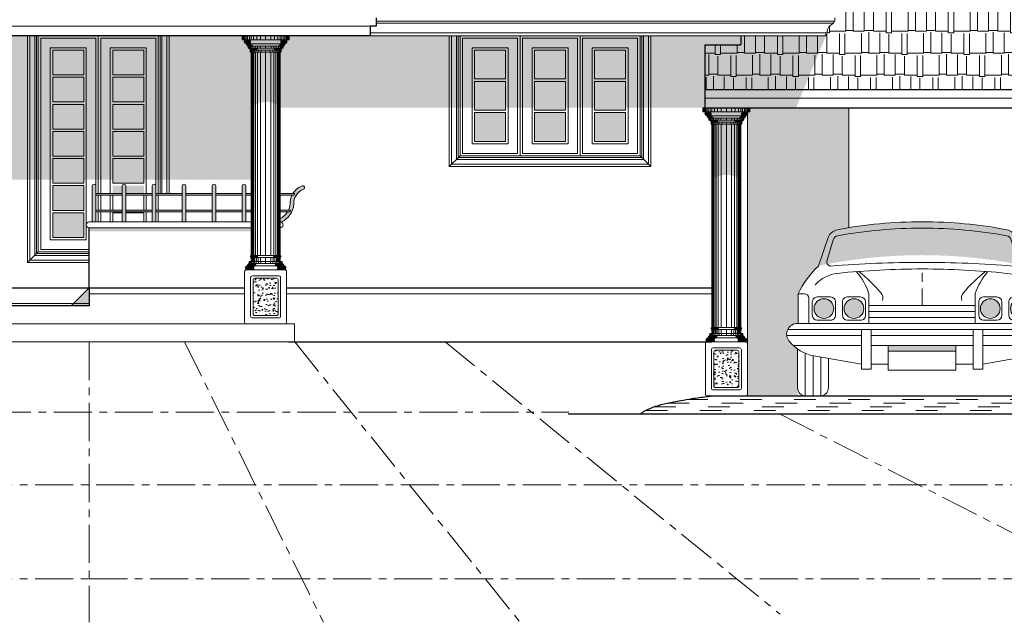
# Model space of a CAD drawing. Header units: centimetres. Extents: x 157 to 4450, y 465 to 3176.
# Tile 7 of 19: x 1109 to 1930, y 2065 to 2567. Entities that reach past the tile are written whole.
import ezdxf

# ---------------------------------------------------------------- set-up
doc = ezdxf.new("R2010")
doc.units = ezdxf.units.CM
doc.linetypes.add('ACAD_ISO03W100', pattern=[30, 12, -18])
doc.linetypes.add('CENTERX2', pattern=[101.6, 63.5, -12.7, 12.7, -12.7])
doc.layers.get('0').update_dxf_attribs({"lineweight": 25})
for name, color, linetype, lineweight in [('1.000', 144, 'Continuous', 13), ('column', 56, 'Continuous', 5), ('Dimension', 8, 'Continuous', 18), ('FURNIT', 204, 'Continuous', 9), ('Glass', 161, 'Continuous', 5), ('Hatch', 12, 'Continuous', 15), ('LANDSCAP', 112, 'Continuous', 15), ('Shadow', 250, 'Continuous', 5), ('Win', 5, 'Continuous', 20)]:
    doc.layers.add(name, color=color, linetype=linetype, lineweight=lineweight)

# ---------------------------------------------------------------- blocks, each defined once
blk = doc.blocks.new('Column With Base')
at = {"layer": 'FURNIT'}
h = blk.add_hatch(dxfattribs=at)
h.set_pattern_fill('AR-CONC', color=256, scale=0.05, style=0)
h.set_pattern_definition([(50, (-4297.6634, 11838.39), (9.1092334, -0.7969543), [0.9525, -10.4775]), (355, (-4297.663, 11838.39), (-1.762141, 9.552832), [0.762, -8.382]), (100.451, (-4296.904, 11838.324), (7.347125, 8.7558344), [0.8095, -8.9045]), (46.1842, (-4297.663, 11840.93), (13.553952, -2.102116), [1.42875, -15.71625]), (96.6356, (-4296.534, 11840.755), (11.870212, 12.371278), [1.21425, -13.35675]), (351.184, (-4297.663, 11840.93), (11.87023, 12.371256), [1.143, -12.573]), (21, (-4296.3934, 11840.295), (7.580744, -5.113276), [0.9525, -10.4775]), (326, (-4296.393, 11840.295), (3.0901014, 9.209398), [0.762, -8.382]), (71.4514, (-4295.762, 11839.869), (10.6708245, 4.096143), [0.8095, -8.9045]), (37.5, (-4297.6634, 11838.3903), (0.1544302, 4.22775194), [0, -8.2804, 0, -8.509, 0, -8.41375]), (7.5, (-4297.6634, 11838.3903), (3.3409831, 5.0090287), [0, -4.8514, 0, -8.0899, 0, -3.20675]), (327.5, (-4300.4955, 11838.3903), (6.7795298, -0.2864372), [0, -3.175, 0, -9.906, 0, -13.1445]), (317.5, (-4301.7655, 11838.3903), (7.406459, 1.2713246), [0, -4.1275, 0, -6.5786, 0, -9.3345])])
h.paths.add_polyline_path([(10.5, 36.5, 0.414214), (9, 38), (-9, 38, 0.414214), (-10.5, 36.5), (-10.5, 8.5, 0.414214), (-9, 7), (9, 7, 0.414214), (10.5, 8.5)])
for p, q in [((-18.93, 236.67), (-18.93, 240)), ((-18.21, 236.67), (-18.21, 240)), ((-17.29, 236.64), (-17.29, 240)), ((-16.28, 236.66), (-16.28, 240)), ((-15.08, 236.67), (-15.08, 240)), ((-13.51, 236.67), (-13.51, 240)), ((-12.04, 236.67), (-12.04, 240)), ((-10.02, 236.67), (-10.02, 240)), ((-7.37, 236.67), (-7.37, 240)), ((-4.29, 236.67), (-4.29, 240)), ((0, 240), (0, 236.67)), ((4.29, 236.67), (4.29, 240)), ((7.37, 236.67), (7.37, 240)), ((10.02, 236.67), (10.02, 240)), ((12.04, 236.67), (12.04, 240)), ((13.51, 236.67), (13.51, 240)), ((15.08, 236.67), (15.08, 240)), ((16.28, 236.66), (16.28, 240)), ((17.29, 236.64), (17.29, 240)), ((18.21, 236.67), (18.21, 240)), ((18.93, 236.67), (18.93, 240)), ((19.5, 236.67), (-19.5, 236.67)), ((-17.79, 235.36), (-12.34, 235.36)), ((-17.79, 234.64), (-12.34, 234.64)), ((-17.59, 235.86), (-12.97, 235.86)), ((-17.59, 234.14), (-12.97, 234.14)), ((-17.25, 236.27), (-12.62, 236.27)), ((-17.25, 233.73), (-12.62, 233.73)), ((-16.84, 236.52), (-12.31, 236.52)), ((-16.84, 233.48), (-12.31, 233.48)), ((16.17, 233.33), (-16.17, 233.33)), ((-16.1, 232.81), (-11.83, 232.81)), ((-15.82, 232.21), (-11.54, 232.21)), ((-15.46, 231.79), (-11.16, 231.79)), ((-15.04, 231.52), (-10.71, 231.52)), ((14.5, 231.33), (-14.5, 231.33)), ((-14.25, 229.67), (-14.25, 231.33)), ((-13.69, 229.67), (-13.69, 231.33)), ((-13.04, 229.64), (-13.04, 231.33)), ((-11.98, 229.66), (-11.98, 231.33)), ((-10.65, 229.67), (-10.65, 231.33)), ((-8.84, 229.67), (-8.84, 231.33)), ((-6.78, 229.67), (-6.78, 231.33)), ((-4.64, 229.67), (-4.64, 231.33)), ((0, 231.33), (0, 229.67)), ((4.64, 229.67), (4.64, 231.33)), ((6.78, 229.67), (6.78, 231.33)), ((8.84, 229.67), (8.84, 231.33)), ((10.65, 229.67), (10.65, 231.33)), ((15.04, 231.52), (10.71, 231.52)), ((15.46, 231.79), (11.16, 231.79)), ((15.82, 232.21), (11.54, 232.21)), ((16.1, 232.81), (11.83, 232.81)), ((11.98, 229.66), (11.98, 231.33)), ((16.84, 236.52), (12.31, 236.52)), ((16.84, 233.48), (12.31, 233.48)), ((17.79, 235.36), (12.34, 235.36)), ((17.79, 234.64), (12.34, 234.64)), ((17.25, 236.27), (12.62, 236.27)), ((17.25, 233.73), (12.62, 233.73)), ((17.59, 235.86), (12.97, 235.86)), ((17.59, 234.14), (12.97, 234.14)), ((13.04, 229.67), (13.04, 231.33)), ((13.69, 229.67), (13.69, 231.33)), ((14.25, 229.67), (14.25, 231.33)), ((14.5, 229.67), (-14.5, 229.67)), ((-13.26, 229.1), (-7.13, 229.1)), ((-12.99, 228.68), (-6.93, 228.68)), ((-12.88, 228.38), (-6.82, 228.38)), ((-12.84, 228.15), (-6.75, 228.15)), ((12.83, 228), (-12.83, 228)), ((-12.83, 226.33), (8.85, 226.33)), ((12.83, 226.33), (-12.83, 226.33)), ((-12.28, 226.33), (-12.28, 228)), ((12, 226.33), (-12, 226.33)), ((-11.57, 226.33), (-11.57, 228)), ((-11.43, 226.33), (-11.43, 57)), ((-10.69, 226.33), (-10.69, 57)), ((-10.45, 226.33), (-10.45, 227.99)), ((-9.75, 226.33), (-9.75, 57)), ((-9.24, 226.33), (-9.24, 228)), ((-8.6, 226.33), (-8.6, 57)), ((-7.82, 226.33), (-7.82, 228)), ((-6.85, 226.33), (-6.85, 57)), ((-5.97, 226.33), (-5.97, 228)), ((-4.32, 226.33), (-4.32, 57)), ((-3.64, 226.33), (-3.64, 228)), ((0, 226.33), (0, 228)), ((0, 226.33), (0, 57)), ((3.6, 226.33), (3.6, 228)), ((4.32, 226.33), (4.32, 57)), ((5.97, 226.33), (5.97, 228)), ((12.84, 228.15), (6.75, 228.15)), ((12.88, 228.38), (6.82, 228.38)), ((6.85, 226.33), (6.85, 57)), ((12.99, 228.68), (6.93, 228.68)), ((13.26, 229.1), (7.13, 229.1)), ((7.82, 226.33), (7.82, 228)), ((8.6, 226.33), (8.6, 57)), ((9.24, 226.33), (9.24, 228)), ((9.75, 226.33), (9.75, 57)), ((10.45, 226.33), (10.45, 227.99)), ((10.69, 226.33), (10.69, 57)), ((11.43, 226.33), (11.43, 57)), ((11.57, 226.33), (11.57, 228)), ((12.28, 226.33), (12.28, 228)), ((-14.96, 49.5), (-8.05, 49.5)), ((-14.58, 49.91), (-7.66, 49.91)), ((-14.13, 50.19), (-7.22, 50.19)), ((13.67, 52), (-13.67, 52)), ((13.67, 50.33), (-13.67, 50.33)), ((-13.1, 50.33), (-13.1, 52)), ((-12.83, 56.17), (-6.65, 56.17)), ((-12.72, 56.58), (-6.54, 56.58)), ((-12.71, 55.74), (-6.53, 55.74)), ((-12.47, 56.86), (-6.28, 56.86)), ((-12.47, 55.48), (-6.28, 55.48)), ((-12.4, 50.33), (-12.4, 52)), ((12, 57), (-12, 57)), ((12, 57), (-12, 57)), ((10.33, 55.33), (-12, 55.33)), ((12, 55.33), (-12, 55.33)), ((-11.57, 50.31), (-11.57, 51.97)), ((-11.43, 52), (-11.43, 55.33)), ((-10.69, 52), (-10.69, 55.33)), ((-10.45, 50.33), (-10.45, 51.99)), ((-9.75, 52), (-9.75, 55.33)), ((-9.24, 50.33), (-9.24, 52)), ((-8.94, 52), (-8.94, 55.33)), ((-7.82, 50.33), (-7.82, 52)), ((-7.71, 52), (-7.71, 55.33)), ((-6.19, 52), (-6.19, 55.33)), ((-5.97, 50.33), (-5.97, 52)), ((-4.32, 52), (-4.32, 55.33)), ((-4.09, 50.33), (-4.09, 52)), ((0, 55.33), (0, 52)), ((0, 52), (0, 50.33)), ((4.09, 50.33), (4.09, 52)), ((4.32, 52), (4.32, 55.33)), ((5.97, 50.33), (5.97, 52)), ((6.19, 52), (6.19, 55.33)), ((12.47, 56.86), (6.28, 56.86)), ((12.47, 55.48), (6.28, 55.48)), ((12.71, 55.74), (6.53, 55.74)), ((12.72, 56.58), (6.54, 56.58)), ((12.83, 56.17), (6.65, 56.17)), ((14.13, 50.19), (7.22, 50.19)), ((14.58, 49.91), (7.66, 49.91)), ((7.71, 52), (7.71, 55.33)), ((7.82, 50.33), (7.82, 52)), ((14.96, 49.5), (8.05, 49.5)), ((8.94, 52), (8.94, 55.33)), ((9.24, 50.33), (9.24, 52)), ((9.75, 52), (9.75, 55.33)), ((10.45, 50.33), (10.45, 51.99)), ((10.69, 52), (10.69, 55.33)), ((11.43, 52), (11.43, 55.33)), ((11.57, 50.31), (11.57, 51.97)), ((12.4, 50.33), (12.4, 52)), ((13.1, 50.33), (13.1, 52)), ((-16.96, 47.03), (-9.84, 47.03)), ((-16.96, 46.3), (-9.84, 46.3)), ((-16.76, 47.53), (-9.63, 47.53)), ((-16.76, 45.8), (-9.63, 45.8)), ((-16.41, 47.94), (-9.29, 47.94)), ((-16.41, 45.4), (-9.29, 45.4)), ((-16.01, 48.19), (-8.97, 48.19)), ((-16.01, 45.14), (-8.97, 45.14)), ((15.33, 48.33), (-15.33, 48.33)), ((-15.25, 48.9), (-8.34, 48.9)), ((15.25, 48.9), (8.34, 48.9)), ((16.01, 48.19), (8.97, 48.19)), ((16.01, 45.14), (8.97, 45.14)), ((16.41, 47.94), (9.29, 47.94)), ((16.41, 45.4), (9.29, 45.4)), ((16.76, 47.53), (9.63, 47.53)), ((16.76, 45.8), (9.63, 45.8)), ((16.96, 47.03), (9.84, 47.03)), ((16.96, 46.3), (9.84, 46.3))]:
    blk.add_line(p, q)
for points in [[(-11, 5), (11, 5, 0.414214), (12.5, 6.5), (12.5, 38.5, 0.414214), (11, 40), (-11, 40, 0.414214), (-12.5, 38.5), (-12.5, 6.5, 0.414214)], [(-9, 7), (9, 7, 0.414214), (10.5, 8.5), (10.5, 36.5, 0.414214), (9, 38), (-9, 38, 0.414214), (-10.5, 36.5), (-10.5, 8.5, 0.414214)]]:
    blk.add_lwpolyline(points, format="xyb", close=True, dxfattribs=at)
at = {"layer": 'Win'}
for p, q in [((19.5, 240), (-19.5, 240)), ((-19.5, 236.67), (-19.5, 240)), ((19.5, 236.67), (19.5, 240)), ((-14.5, 231.33), (-14.5, 229.67)), ((14.5, 231.33), (14.5, 229.67)), ((-12.83, 228), (-12.83, 226.33)), ((-12, 226.33), (-12, 57)), ((12, 226.33), (12, 57)), ((12.83, 228), (12.83, 226.33)), ((-13.67, 50.33), (-13.67, 52)), ((-12, 55.33), (-12, 52)), ((12, 55.33), (12, 52)), ((13.67, 50.33), (13.67, 52)), ((15.33, 45), (-15.33, 45))]:
    blk.add_line(p, q, dxfattribs=at)
blk.add_lwpolyline([(-16, 0), (16, 0, 0.414214), (17.5, 1.5), (17.5, 43.5, 0.414214), (16, 45), (-16, 45, 0.414214), (-17.5, 43.5), (-17.5, 1.5, 0.414214)], format="xyb", close=True, dxfattribs=at)
for centre, radius, start, end in [((-16.17, 235), 1.67, 90, 270), ((-14.12, 233.34), 2.05, 180.29031, 259.32083), ((14.12, 233.34), 2.05, 280.67917, 359.70969), ((16.17, 235), 1.67, 270, 90), ((-14.52, 227.98), 1.69, 0.7516, 89.2484), ((14.52, 227.98), 1.69, 90.7516, 179.2484), ((-13.29, 48.33), 2.04, 100.57653, 179.81233), ((-12, 56.17), 0.833, 90, 270), ((12, 56.17), 0.833, 270, 90), ((13.29, 48.33), 2.04, 0.18767, 79.42347), ((-15.33, 46.67), 1.67, 90, 270), ((15.33, 46.67), 1.67, 270, 90)]:
    blk.add_arc(centre, radius, start, end, dxfattribs=at)
blk = doc.blocks.new('CAR FRO')
h = blk.add_hatch(color=256)
h.paths.add_polyline_path([(-61.37, -60.27, 1.000001), (-75.05, -60.27, 1.000001)])
h.paths.add_polyline_path([(-54.18, -60.27, 1), (-40.49, -60.27, 1)])
h.paths.add_polyline_path([(54.18, -60.27, 1.000001), (40.49, -60.27, 1.000001)])
h.paths.add_polyline_path([(75.05, -60.27, 1.000001), (61.37, -60.27, 1.000001)])
for p, q in [((-71.85, -30.56), (-65.21, -11.05)), ((-66.07, -27.37), (-61.85, -12.6)), ((66.07, -27.37), (61.85, -12.6)), ((71.85, -30.56), (65.21, -11.05)), ((0, -41.7), (0, -35.49)), ((0, -58.08), (0, -46.43)), ((-81.64, -49.99), (-86.17, -49.99)), ((-86.17, -49.99), (-86.17, -70.56)), ((-78.65, -70.56), (-78.65, -52.97)), ((-72.85, -52.22), (-63.58, -52.22)), ((-51.97, -52.22), (-42.7, -52.22)), ((-36.9, -70.56), (-36.9, -49.99)), ((36.9, -70.56), (36.9, -49.99)), ((51.97, -52.22), (42.7, -52.22)), ((72.85, -52.22), (63.58, -52.22)), ((78.65, -70.56), (78.65, -52.97)), ((81.64, -49.99), (86.17, -49.99)), ((86.17, -49.99), (86.17, -70.56)), ((-76.26, -64.91), (-76.26, -55.64)), ((-60.16, -55.64), (-60.16, -64.91)), ((-55.38, -64.91), (-55.38, -55.64)), ((-39.29, -55.64), (-39.29, -64.91)), ((0, -58.08), (-36.9, -58.08)), ((0, -58.08), (36.9, -58.08)), ((39.29, -55.64), (39.29, -64.91)), ((55.38, -64.91), (55.38, -55.64)), ((60.16, -55.64), (60.16, -64.91)), ((76.26, -64.91), (76.26, -55.64)), ((-63.58, -68.32), (-72.85, -68.32)), ((-42.7, -68.32), (-51.97, -68.32)), ((0, -62.24), (-36.9, -62.24)), ((0, -66.4), (-36.9, -66.4)), ((0, -62.24), (36.9, -62.24)), ((0, -66.4), (36.9, -66.4)), ((42.7, -68.32), (51.97, -68.32)), ((63.58, -68.32), (72.85, -68.32)), ((0, -74.72), (-93.29, -74.72)), ((0, -70.56), (-86.57, -70.56)), ((-42.17, -102.38), (-42.17, -74.72)), ((-35.48, -74.72), (-35.48, -102.38)), ((0, -70.56), (86.57, -70.56)), ((0, -74.72), (93.29, -74.72)), ((35.48, -74.72), (35.48, -102.38)), ((42.17, -102.38), (42.17, -74.72)), ((-42.17, -78.88), (-94.03, -78.88)), ((0, -78.88), (-35.48, -78.88)), ((0, -78.88), (35.48, -78.88)), ((42.17, -78.88), (94.03, -78.88)), ((-42.17, -85.83), (-89.6, -85.83)), ((0, -85.83), (-35.48, -85.83)), ((-23.5, -103.04), (-23.5, -85.83)), ((0, -85.83), (35.48, -85.83)), ((23.5, -103.04), (23.5, -85.83)), ((42.17, -85.83), (89.6, -85.83)), ((-42.17, -98.86), (-75.12, -93.08)), ((23.5, -89.86), (0, -89.86)), ((42.17, -98.86), (75.12, -93.08)), ((-35.48, -102.38), (-42.17, -102.38)), ((-35.48, -98.86), (-23.5, -98.86)), ((35.48, -98.86), (23.5, -98.86)), ((35.48, -102.38), (42.17, -102.38)), ((-23.5, -103.04), (0, -103.04)), ((23.5, -103.04), (0, -103.04))]:
    blk.add_line(p, q)
at = {"linetype": 'Continuous'}
for p, q in [((-86.5, -115.16), (-86.5, -88.36)), ((86.5, -115.16), (86.5, -88.36)), ((-81.26, -120.9), (-81.26, -91.27)), ((-75.78, -120.9), (-75.78, -92.96)), ((-70.29, -120.9), (-70.29, -93.93)), ((-65.06, -94.85), (-65.06, -115.16)), ((-23.5, -89.86), (0, -89.86)), ((65.06, -94.85), (65.06, -115.16)), ((70.29, -120.9), (70.29, -93.93)), ((75.78, -120.9), (75.78, -92.96)), ((81.26, -120.9), (81.26, -91.27)), ((-70.8, -120.9), (-80.75, -120.9)), ((70.8, -120.9), (80.75, -120.9))]:
    blk.add_line(p, q, dxfattribs=at)
for centre in [(-68.21, -60.27), (-47.33, -60.27), (47.33, -60.27), (68.21, -60.27)]:
    blk.add_circle(centre, 6.84)
for centre, radius, start, end in [((0, -316.65), 316.65, 79.29305, 90), ((-57.27, -13.75), 8.38, 100.70696, 161.20413), ((0, -316.65), 316.65, 90, 100.70696), ((0, -331.83), 327.41, 90, 100.32387), ((0, -331.83), 327.41, 79.67612, 90), ((57.27, -13.75), 8.38, 18.79587, 79.29305), ((-57.95, -13.72), 4.06, 100.32387, 164.04833), ((57.95, -13.72), 4.06, 15.95167, 79.67612), ((-27.54, -78.23), 65.08, 132.90683, 154.28076), ((-63.52, -28.1), 2.65, 164.04833, 274.56743), ((0, -823.28), 795.07, 90, 94.56744), ((0, -599.07), 566.3, 90, 95.96879), ((0, -823.28), 795.07, 85.43256, 90), ((0, -599.07), 566.3, 84.03122, 90), ((63.52, -28.1), 2.65, 265.43257, 15.95167), ((27.54, -78.23), 65.08, 25.71923, 47.09317), ((-56.45, -59.16), 23.45, 95.96879, 139.22852), ((-77.15, -62.91), 42.28, 17.793, 41.99791), ((-114.7, -122.67), 113.07, 40.31012, 51.26312), ((114.7, -122.67), 113.07, 128.73688, 139.68988), ((77.15, -62.91), 42.28, 138.00209, 162.20699), ((56.45, -59.16), 23.45, 40.77149, 84.03122), ((-81.64, -52.97), 2.99, 0, 90), ((-72.85, -55.64), 3.41, 90, 180.00001), ((-63.58, -55.64), 3.41, 0, 90), ((-51.97, -55.64), 3.41, 90, 180.00001), ((-42.7, -55.64), 3.41, 0, 90), ((32.42, -52.88), 5.18, 139.68988, 199.07607), ((42.7, -55.64), 3.41, 90, 180.00001), ((51.97, -55.64), 3.41, 0, 90), ((63.58, -55.64), 3.41, 90, 180.00001), ((72.85, -55.64), 3.41, 0, 90), ((81.64, -52.97), 2.99, 90, 180.00001), ((-72.85, -64.91), 3.41, 180.00001, 270), ((-63.58, -64.91), 3.41, 270, 0.00001), ((-51.97, -64.91), 3.41, 180.00001, 270), ((-42.7, -64.91), 3.41, 270, 0.00001), ((42.7, -64.91), 3.41, 180.00001, 270), ((51.97, -64.91), 3.41, 270, 0), ((63.58, -64.91), 3.41, 180.00001, 270), ((72.85, -64.91), 3.41, 270, 0), ((-86.57, -78.07), 7.51, 90, 218.16755), ((86.57, -78.07), 7.51, 321.83245, 90), ((-70.24, -65.23), 28.28, 218.16755, 260.06044), ((70.24, -65.23), 28.28, 279.93957, 321.83245)]:
    blk.add_arc(centre, radius, start, end)
for centre, radius, start, end in [((-32.42, -52.88), 5.18, 340.92392, 40.31012), ((-80.75, -115.16), 5.75, 180.00001, 270), ((-70.8, -115.16), 5.75, 270, 0), ((70.8, -115.16), 5.75, 180.00001, 270), ((80.75, -115.16), 5.75, 270, 0)]:
    blk.add_arc(centre, radius, start, end, dxfattribs=at)
for points in [[(0, -89.86), (0, -85.83), (-23.5, -89.86), (-23.5, -85.83)], [(0, -89.86), (0, -85.83), (23.5, -89.86), (23.5, -85.83)]]:
    blk.add_solid(points)

msp = doc.modelspace()

# ---------------------------------------------------------------- hatches: boundary and pattern name
at = {"layer": 'Glass'}
h = msp.add_hatch(color=256, dxfattribs=at)
h.paths.add_polyline_path([(1136.61, 2541.5), (1162.61, 2541.5), (1162.61, 2520.93), (1136.61, 2520.93)])
h.paths.add_polyline_path([(1136.61, 2518.93), (1162.61, 2518.93), (1162.61, 2498.36), (1136.61, 2498.36)])
h.paths.add_polyline_path([(1136.61, 2496.36), (1162.61, 2496.36), (1162.61, 2475.79), (1136.61, 2475.79)])
h.paths.add_polyline_path([(1136.61, 2473.79), (1162.61, 2473.79), (1162.61, 2453.22), (1136.61, 2453.22)])
h.paths.add_polyline_path([(1136.61, 2451.22), (1162.61, 2451.22), (1162.61, 2430.65), (1136.61, 2430.65)])
h.paths.add_polyline_path([(1136.61, 2428.65), (1162.61, 2428.65), (1162.61, 2408.08), (1136.61, 2408.08)])
h.paths.add_polyline_path([(1136.61, 2406.08), (1162.61, 2406.08), (1162.61, 2385.5), (1136.61, 2385.5)])
h = msp.add_hatch(color=256, dxfattribs=at)
h.paths.add_polyline_path([(1212.61, 2520.93), (1212.61, 2541.5), (1186.61, 2541.5), (1186.61, 2520.93)])
h.paths.add_polyline_path([(1186.61, 2498.36), (1212.61, 2498.36), (1212.61, 2518.93), (1186.61, 2518.93)])
h.paths.add_polyline_path([(1186.61, 2496.36), (1186.61, 2475.79), (1212.61, 2475.79), (1212.61, 2496.36)])
h.paths.add_polyline_path([(1186.61, 2473.79), (1186.61, 2453.22), (1212.61, 2453.22), (1212.61, 2473.79)])
h.paths.add_polyline_path([(1186.61, 2451.22), (1186.61, 2430.65), (1212.61, 2430.65), (1212.61, 2451.22)])
h.paths.add_polyline_path([(1197.58, 2428.65), (1197.58, 2422.19), (1212.61, 2422.19), (1212.61, 2428.65)])
h.paths.add_polyline_path([(1186.61, 2428.65), (1186.61, 2422.19), (1194.58, 2422.19), (1194.58, 2428.65)])
h = msp.add_hatch(color=256, dxfattribs=at)
h.paths.add_polyline_path([(1514.11, 2517.5), (1514.11, 2541.5), (1488.11, 2541.5), (1488.11, 2517.5)])
h.paths.add_polyline_path([(1514.11, 2491.5), (1514.11, 2515.5), (1488.11, 2515.5), (1488.11, 2491.5)])
h.paths.add_polyline_path([(1514.11, 2489.5), (1488.11, 2489.5), (1488.11, 2465.5), (1514.11, 2465.5)])
h = msp.add_hatch(color=256, dxfattribs=at)
h.paths.add_polyline_path([(1564.11, 2517.5), (1564.11, 2541.5), (1538.11, 2541.5), (1538.11, 2517.5)])
h.paths.add_polyline_path([(1564.11, 2491.5), (1564.11, 2515.5), (1538.11, 2515.5), (1538.11, 2491.5)])
h.paths.add_polyline_path([(1564.11, 2489.5), (1538.11, 2489.5), (1538.11, 2465.5), (1564.11, 2465.5)])
h = msp.add_hatch(color=256, dxfattribs=at)
h.paths.add_polyline_path([(1614.11, 2517.5), (1614.11, 2541.5), (1588.11, 2541.5), (1588.11, 2517.5)])
h.paths.add_polyline_path([(1614.11, 2491.5), (1614.11, 2515.5), (1588.11, 2515.5), (1588.11, 2491.5)])
h.paths.add_polyline_path([(1614.11, 2489.5), (1588.11, 2489.5), (1588.11, 2465.5), (1614.11, 2465.5)])
h = msp.add_hatch(color=176, dxfattribs=at)
h.dxf.hatch_style = 1
h.paths.add_polyline_path([(1172.58, 2428.5, 1), (1169.58, 2428.5), (1169.58, 2398.5), (1172.58, 2398.5)])
h.paths.add_polyline_path([(1197.58, 2428.5, 1), (1194.58, 2428.5), (1194.58, 2398.5), (1197.58, 2398.5)])
h.paths.add_polyline_path([(1222.58, 2428.5, 1), (1219.58, 2428.5), (1219.58, 2398.5), (1222.58, 2398.5)])
h.paths.add_polyline_path([(1247.58, 2428.5, 1), (1244.58, 2428.5), (1244.58, 2398.5), (1247.58, 2398.5)])
h.paths.add_polyline_path([(1272.58, 2428.5, 1), (1269.58, 2428.5), (1269.58, 2398.5), (1272.58, 2398.5)])
h.paths.add_polyline_path([(1297.58, 2428.5, 1), (1294.58, 2428.5), (1294.58, 2398.5), (1297.58, 2398.5)])
h.paths.add_polyline_path([(1345.23, 2425.47, 1.384555), (1343.92, 2428.16, 0.153337), (1336.89, 2422.19), (1337.55, 2422.19, -1), (1337.55, 2420.69), (1336.06, 2420.69, 0.124946), (1334.54, 2413.26, -0.085005), (1333.16, 2408.3), (1334.34, 2408.3, -1), (1334.34, 2406.8), (1332.34, 2406.8, -0.140799), (1326.11, 2401.14), (1326.11, 2398.5, -0.103282), (1327.11, 2398.29, 0.267149), (1337.55, 2413.2, -0.321364)])
h = msp.add_hatch(color=176, dxfattribs=at)
h.dxf.hatch_style = 1
h.paths.add_polyline_path([(1244.58, 2422.19), (1222.58, 2422.19), (1222.58, 2420.69), (1244.58, 2420.69)])
h.paths.add_polyline_path([(1244.58, 2408.3), (1222.61, 2408.3), (1222.61, 2406.8), (1244.58, 2406.8)])
h.paths.add_polyline_path([(1219.58, 2408.3), (1197.58, 2408.3), (1197.58, 2406.8), (1219.58, 2406.8)])
h.paths.add_polyline_path([(1219.58, 2422.19), (1197.58, 2422.19), (1197.58, 2420.69), (1219.58, 2420.69)])
h.paths.add_polyline_path([(1194.58, 2422.19), (1172.58, 2422.19), (1172.58, 2420.69), (1194.58, 2420.69)])
h.paths.add_polyline_path([(1194.58, 2408.3), (1172.58, 2408.3), (1172.58, 2406.8), (1194.58, 2406.8)])
h.paths.add_polyline_path([(1337.55, 2422.19), (1326.11, 2422.19), (1326.11, 2420.69), (1337.55, 2420.69, 1)])
h.paths.add_polyline_path([(1334.34, 2408.3), (1326.11, 2408.3), (1326.11, 2406.8), (1334.34, 2406.8, 1)])
h.paths.add_polyline_path([(1302.11, 2408.3), (1297.58, 2408.3), (1297.58, 2406.8), (1302.11, 2406.8)])
h.paths.add_polyline_path([(1302.11, 2422.19), (1297.58, 2422.19), (1297.58, 2420.69), (1302.11, 2420.69)])
h.paths.add_polyline_path([(1294.58, 2422.19), (1272.58, 2422.19), (1272.58, 2420.69), (1294.58, 2420.69)])
h.paths.add_polyline_path([(1294.58, 2408.3), (1272.58, 2408.3), (1272.58, 2406.8), (1294.58, 2406.8)])
h.paths.add_polyline_path([(1269.58, 2408.3), (1247.58, 2408.3), (1247.58, 2406.8), (1269.58, 2406.8)])
h.paths.add_polyline_path([(1269.58, 2422.19), (1247.58, 2422.19), (1247.58, 2420.69), (1269.58, 2420.69)])
at = {"layer": 'Hatch'}
h = msp.add_hatch(dxfattribs=at)
h.set_pattern_fill('AR-RSHKE', color=256, scale=0.06, style=0)
h.set_pattern_definition([(0, (171.593, 545.476), (38.862, 18.288), [9.144, -7.62, 10.668, -4.572, 13.716, -6.096]), (0, (180.737, 546.238), (38.862, 18.288), [7.62, -28.956, 6.096, -9.144]), (0, (199.025, 544.333), (38.862, 18.288), [4.572, -47.244]), (90, (171.593, 545.476), (-12.954, 18.288), [17.526, -55.626]), (90, (180.737, 545.476), (-12.954, 18.288), [17.145, -56.007]), (90, (188.357, 545.476), (-12.954, 18.288), [16.002, -57.15]), (90, (199.025, 544.333), (-12.954, 18.288), [17.526, -55.626]), (90, (203.597, 544.333), (-12.954, 18.288), [17.526, -55.626]), (90, (217.313, 545.476), (-12.954, 18.288), [16.764, -56.388])])
h.paths.add_polyline_path([(1710.11, 2663), (1710.11, 2654.5), (1710.11, 2649.5), (1720.11, 2649.5), (1720.11, 2644.5), (1715.11, 2644.5), (1715.11, 2639.5), (1710.11, 2639.5), (1710.11, 2581), (1786.61, 2581, -1), (1786.61, 2576), (1786.61, 2568.5), (1788.61, 2568.5), (1788.61, 2564.31, 0.347223), (1782.11, 2556), (1781.11, 2556), (1781.11, 2553.5), (1710.11, 2553.5), (1710.11, 2546), (1680.11, 2546), (1680.11, 2508.5), (2109.11, 2508.5), (1910.11, 2608), (1910.11, 2606), (1905.11, 2606), (1905.11, 2663)])
at = {"layer": 'Shadow'}
for points in [[(1781.11, 2553.5), (492.11, 2553.5), (492.11, 2493.5), (773.07, 2493.5), (747.09, 2448.5), (876.11, 2448.5), (876.11, 2493.39, -0.418928), (900.11, 2493.5), (900.11, 2433.5), (1302.11, 2433.5), (1302.11, 2493.39, -0.418928), (1326.11, 2493.5), (1756.11, 2493.5)], [(1714.28, 2490.17, -1), (1714.28, 2486.84, -0.359187), (1712.61, 2484.84), (1712.61, 2483.17, 0.40655), (1710.95, 2481.5), (1710.95, 2479.84), (1710.11, 2479.84), (1710.11, 2433.5, 0.339868), (1686.11, 2433.5), (1686.11, 2479.84), (1685.28, 2479.84), (1685.28, 2481.5, 0.40655), (1683.61, 2483.17), (1683.61, 2484.84, -0.359187), (1681.95, 2486.84, -1), (1681.95, 2490.17), (1678.61, 2490.17), (1678.61, 2493.5), (1717.61, 2493.5), (1717.61, 2490.17)], [(1782.98, 2385.33, -0.270277), (1790.63, 2391.97, -0.006332), (1800.11, 2393.64), (1800.11, 2493.5), (1717.61, 2493.5), (1717.61, 2490.17), (1715.61, 2490.17), (1715.61, 2489.5, -0.333333), (1715.61, 2487.5), (1715.61, 2261.52), (1715.61, 2253.5), (1757.43, 2253.5), (1757.43, 2292.55, -0.072972), (1750.28, 2299.33, -0.644299), (1757.82, 2313.92), (1757.82, 2338.6, -0.093533), (1775.01, 2361.92)], [(1936.55, 2389.69), (1931.82, 2391.97), (1896.68, 2396.93), (1861.23, 2398.59), (1825.78, 2396.93), (1800.11, 2393.64), (1790.63, 2391.97), (1785.91, 2389.69), (1782.98, 2385.33), (1775.01, 2361.92, -0.102467), (1947.45, 2361.92), (1943.46, 2373.62), (1939.48, 2385.33)], [(1167.11, 2328.5), (1167.11, 2343.5), (1152.11, 2328.5)]]:
    msp.add_hatch(color=256, dxfattribs=at).paths.add_polyline_path(points)
h = msp.add_hatch(color=256, dxfattribs=at)
h.dxf.hatch_style = 1
h.paths.add_polyline_path([(1302.11, 2393.5), (1167.11, 2393.5), (1167.11, 2390.5), (1302.11, 2390.5)])

# ---------------------------------------------------------------- linework, layer by layer
for p, q in [((1406.11, 2561.5), (1401.11, 2561.5)), ((1401.11, 2561.5), (1401.11, 2553.5)), ((1406.11, 2568.5), (1406.11, 2561.5)), ((1401.11, 2553.5), (801.11, 2553.5)), ((1710.11, 2553.5), (1710.11, 2546)), ((1680.11, 2546), (1680.11, 2493.5)), ((1680.11, 2546), (1710.11, 2546)), ((2109.11, 2508.5), (1680.11, 2508.5)), ((1680.11, 2493.5), (2034.11, 2493.5)), ((1167.11, 2343.5), (1167.11, 2393.5)), ((905.61, 2343.5), (1296.61, 2343.5)), ((1167.11, 2343.5), (1167.11, 2328.5)), ((1331.61, 2343.5), (1686.11, 2343.5)), ((1167.11, 2328.5), (1035.11, 2328.5)), ((1333.11, 2298.5), (1686.11, 2298.5)), ((1686.11, 2253.5), (2034.11, 2253.5)), ((1566.11, 2238.5), (2271.79, 2238.5))]:
    msp.add_line(p, q)
msp.add_spline([(1626.11, 2238.5), (1630.17, 2241), (1648.62, 2247.41), (1660.04, 2249.65), (1669.32, 2251.28), (1681.55, 2252.91), (1686.11, 2253.5)], degree=3)
at = {"layer": '1.000'}
for p, q in [((801.11, 2561.5), (1401.11, 2561.5)), ((1787.61, 2565.5), (1406.11, 2565.5)), ((1787.61, 2564), (1406.11, 2564)), ((1781.11, 2556), (1401.11, 2556)), ((2104.11, 2501.5), (1680.11, 2501.5)), ((1800.11, 2393.64), (1800.11, 2493.5)), ((1167.11, 2338.5), (1296.61, 2338.5)), ((1331.61, 2338.5), (1686.11, 2338.5))]:
    msp.add_line(p, q, dxfattribs=at)
for points in [[(1115.61, 2553.5), (1115.61, 2364.5), (1167.11, 2364.5)], [(1233.61, 2422.19), (1233.61, 2553.5)], [(1467.11, 2553.5), (1467.11, 2444.5), (1635.11, 2444.5), (1635.11, 2553.5)], [(1172.61, 2422.19), (1172.61, 2551.5), (1126.61, 2551.5), (1126.61, 2375.5), (1167.11, 2375.5)], [(1222.61, 2422.19), (1222.61, 2551.5), (1176.61, 2551.5), (1176.61, 2422.19)]]:
    msp.add_lwpolyline(points, dxfattribs=at)
for points in [[(1478.11, 2455.5), (1524.11, 2455.5), (1524.11, 2551.5), (1478.11, 2551.5)], [(1528.11, 2455.5), (1574.11, 2455.5), (1574.11, 2551.5), (1528.11, 2551.5)], [(1578.11, 2455.5), (1624.11, 2455.5), (1624.11, 2551.5), (1578.11, 2551.5)], [(1136.61, 2520.93), (1136.61, 2541.5), (1162.61, 2541.5), (1162.61, 2520.93)], [(1186.61, 2520.93), (1186.61, 2541.5), (1212.61, 2541.5), (1212.61, 2520.93)], [(1488.11, 2517.5), (1488.11, 2541.5), (1514.11, 2541.5), (1514.11, 2517.5)], [(1538.11, 2517.5), (1538.11, 2541.5), (1564.11, 2541.5), (1564.11, 2517.5)], [(1588.11, 2517.5), (1588.11, 2541.5), (1614.11, 2541.5), (1614.11, 2517.5)], [(1136.61, 2498.36), (1136.61, 2518.93), (1162.61, 2518.93), (1162.61, 2498.36)], [(1186.61, 2498.36), (1186.61, 2518.93), (1212.61, 2518.93), (1212.61, 2498.36)], [(1488.11, 2491.5), (1488.11, 2515.5), (1514.11, 2515.5), (1514.11, 2491.5)], [(1538.11, 2491.5), (1538.11, 2515.5), (1564.11, 2515.5), (1564.11, 2491.5)], [(1588.11, 2491.5), (1588.11, 2515.5), (1614.11, 2515.5), (1614.11, 2491.5)], [(1136.61, 2496.36), (1162.61, 2496.36), (1162.61, 2475.79), (1136.61, 2475.79)], [(1186.61, 2496.36), (1212.61, 2496.36), (1212.61, 2475.79), (1186.61, 2475.79)], [(1488.11, 2489.5), (1514.11, 2489.5), (1514.11, 2465.5), (1488.11, 2465.5)], [(1538.11, 2489.5), (1564.11, 2489.5), (1564.11, 2465.5), (1538.11, 2465.5)], [(1588.11, 2489.5), (1614.11, 2489.5), (1614.11, 2465.5), (1588.11, 2465.5)], [(1136.61, 2473.79), (1162.61, 2473.79), (1162.61, 2453.22), (1136.61, 2453.22)], [(1186.61, 2473.79), (1212.61, 2473.79), (1212.61, 2453.22), (1186.61, 2453.22)], [(1136.61, 2451.22), (1162.61, 2451.22), (1162.61, 2430.65), (1136.61, 2430.65)], [(1186.61, 2451.22), (1212.61, 2451.22), (1212.61, 2430.65), (1186.61, 2430.65)], [(1136.61, 2428.65), (1162.61, 2428.65), (1162.61, 2408.08), (1136.61, 2408.08)], [(1136.61, 2406.08), (1162.61, 2406.08), (1162.61, 2385.5), (1136.61, 2385.5)]]:
    msp.add_lwpolyline(points, close=True, dxfattribs=at)
at = {"layer": 'Dimension'}
for p, q in [((1169.58, 2428.5), (1169.58, 2398.5)), ((1172.58, 2428.5), (1172.58, 2398.5)), ((1194.58, 2422.19), (1172.58, 2422.19)), ((1194.58, 2428.5), (1194.58, 2398.5)), ((1197.58, 2428.5), (1197.58, 2398.5)), ((1219.58, 2422.19), (1197.58, 2422.19)), ((1219.58, 2428.5), (1219.58, 2398.5)), ((1222.58, 2428.5), (1222.58, 2398.5)), ((1244.58, 2422.19), (1222.58, 2422.19)), ((1244.58, 2428.5), (1244.58, 2398.5)), ((1247.58, 2428.5), (1247.58, 2398.5)), ((1269.58, 2422.19), (1247.58, 2422.19)), ((1269.58, 2428.5), (1269.58, 2398.5)), ((1272.58, 2428.5), (1272.58, 2398.5)), ((1294.58, 2422.19), (1272.58, 2422.19)), ((1294.58, 2428.5), (1294.58, 2398.5)), ((1297.58, 2428.5), (1297.58, 2398.5)), ((1302.11, 2422.19), (1297.58, 2422.19)), ((1337.55, 2422.19), (1326.11, 2422.19)), ((1194.58, 2420.69), (1172.58, 2420.69)), ((1219.58, 2420.69), (1197.58, 2420.69)), ((1244.58, 2420.69), (1222.58, 2420.69)), ((1269.58, 2420.69), (1247.58, 2420.69)), ((1294.58, 2420.69), (1272.58, 2420.69)), ((1302.11, 2420.69), (1297.58, 2420.69)), ((1337.55, 2420.69), (1326.11, 2420.69)), ((1194.58, 2408.3), (1172.58, 2408.3)), ((1194.58, 2406.8), (1172.58, 2406.8)), ((1219.58, 2408.3), (1197.58, 2408.3)), ((1219.58, 2406.8), (1197.58, 2406.8)), ((1244.58, 2408.3), (1222.58, 2408.3)), ((1244.58, 2406.8), (1222.58, 2406.8)), ((1269.58, 2408.3), (1247.58, 2408.3)), ((1269.58, 2406.8), (1247.58, 2406.8)), ((1294.58, 2408.3), (1272.58, 2408.3)), ((1294.58, 2406.8), (1272.58, 2406.8)), ((1302.11, 2408.3), (1297.58, 2408.3)), ((1302.11, 2406.8), (1297.58, 2406.8)), ((1334.34, 2408.3), (1326.11, 2408.3)), ((1334.34, 2406.8), (1326.11, 2406.8)), ((1302.11, 2398.5), (1167.11, 2398.5)), ((1302.11, 2393.5), (1167.11, 2393.5))]:
    msp.add_line(p, q, dxfattribs=at)
for points in [[(1327.11, 2398.29, 0.267149), (1337.55, 2413.2, -0.321364), (1345.23, 2425.47)], [(1336.89, 2422.19, -0.153337), (1343.92, 2428.16)], [(1333.16, 2408.3, 0.085005), (1334.54, 2413.26, -0.124946), (1336.06, 2420.69, -0.124946)], [(1326.11, 2401.14, 0.140799), (1332.34, 2406.8, 0.140799)]]:
    msp.add_lwpolyline(points, format="xyb", dxfattribs=at)
for centre, radius, start, end in [((1171.08, 2428.5), 1.5, 360, 180), ((1196.08, 2428.5), 1.5, 360, 180), ((1221.08, 2428.5), 1.5, 360, 180), ((1246.08, 2428.5), 1.5, 360, 180), ((1271.08, 2428.5), 1.5, 360, 180), ((1296.08, 2428.5), 1.5, 360, 180), ((1337.55, 2421.44), 0.75, 270, 90), ((1345.02, 2427.03), 1.58, 277.5737, 134.21832), ((1334.34, 2407.55), 0.75, 270, 90), ((1167.11, 2396), 2.5, 90, 270), ((1326.11, 2396), 2.5, 270, 90)]:
    msp.add_arc(centre, radius, start, end, dxfattribs=at)
at = {"layer": 'FURNIT', "color": 176}
for p, q in [((1476.11, 2453.5), (1467.11, 2444.5)), ((1626.11, 2453.5), (1635.11, 2444.5)), ((1124.61, 2373.5), (1115.61, 2364.5))]:
    msp.add_line(p, q, dxfattribs=at)
at = {"layer": 'FURNIT'}
msp.add_line((1167.11, 2330.5), (1037.11, 2330.5), dxfattribs=at)
at = {"layer": 'FURNIT', "color": 176, "linetype": 'ACAD_ISO03W100', "ltscale": 1.5}
for p, q in [((1664.69, 2250.5), (2055.54, 2250.5)), ((1631.1, 2241.5), (2089.13, 2241.5)), ((1638.05, 2244.5), (2082.18, 2244.5)), ((1649.03, 2247.5), (2071.19, 2247.5))]:
    msp.add_line(p, q, dxfattribs=at)
at = {"layer": 'FURNIT', "color": 176}
for points in [[(1117.61, 2553.5), (1117.61, 2366.5), (1167.11, 2366.5)], [(1121.61, 2553.5), (1121.61, 2370.5), (1167.11, 2370.5)], [(1123.11, 2553.5), (1123.11, 2372), (1167.11, 2372)], [(1226.11, 2422.19), (1226.11, 2553.5)], [(1227.61, 2422.19), (1227.61, 2553.5)], [(1231.61, 2422.19), (1231.61, 2553.5)], [(1469.11, 2553.5), (1469.11, 2446.5), (1633.11, 2446.5), (1633.11, 2553.5)], [(1473.11, 2553.5), (1473.11, 2450.5), (1629.11, 2450.5), (1629.11, 2553.5)], [(1474.61, 2553.5), (1474.61, 2452), (1627.61, 2452), (1627.61, 2553.5)]]:
    msp.add_lwpolyline(points, dxfattribs=at)
at = {"layer": 'FURNIT'}
for points in [[(1172.61, 2408.3), (1172.61, 2420.69)], [(1174.61, 2420.69), (1174.61, 2408.3)], [(1174.61, 2408.3), (1174.61, 2420.69)], [(1176.61, 2420.69), (1176.61, 2408.3)], [(1184.61, 2420.69), (1184.61, 2408.3)], [(1186.61, 2408.3), (1186.61, 2420.69)], [(1212.61, 2420.69), (1212.61, 2408.08)], [(1214.61, 2408.3), (1214.61, 2420.69)], [(1222.61, 2398.5), (1222.61, 2420.69)], [(1224.61, 2408.3), (1224.61, 2420.69)], [(1172.61, 2398.5), (1172.61, 2406.8)], [(1174.61, 2398.5), (1174.61, 2406.8)], [(1174.61, 2406.8), (1174.61, 2398.5)], [(1176.61, 2406.8), (1176.61, 2398.5)], [(1184.61, 2406.8), (1184.61, 2398.5)], [(1186.61, 2398.5), (1186.61, 2406.08), (1194.58, 2406.08)], [(1197.58, 2406.08), (1212.61, 2406.08), (1212.61, 2398.5)], [(1214.61, 2398.5), (1214.61, 2406.8)], [(1224.61, 2398.5), (1224.61, 2406.8)]]:
    msp.add_lwpolyline(points, dxfattribs=at)
at = {"layer": 'LANDSCAP', "linetype": 'CENTERX2', "ltscale": 0.5}
for p, q in [((1167.11, 2298.5), (1167.11, 2064.96)), ((1246.57, 2298.5), (1362.19, 2064.96)), ((1338.31, 2298.5), (1526.2, 2064.96)), ((1463.64, 2298.5), (1742.81, 2071.8)), ((172.38, 2239.84), (1566.84, 2239.84)), ((1742.45, 2238.5), (2069.06, 2071.8)), ((156.82, 2179.37), (2245.3, 2179.37)), ((156.82, 2101.03), (1167.11, 2101.03)), ((1167.11, 2101.03), (2312.97, 2101.03))]:
    msp.add_line(p, q, dxfattribs=at)
at = {"layer": 'Shadow'}
for p, q in [((1715.61, 2253.5), (1715.61, 2493.5)), ((1167.11, 2343.5), (1152.11, 2328.5))]:
    msp.add_line(p, q, dxfattribs=at)
at = {"layer": 'Win'}
for p, q in [((1401.11, 2553.5), (1781.11, 2553.5)), ((1338.11, 2313.5), (864.11, 2313.5)), ((1338.11, 2313.5), (1338.11, 2298.5)), ((1333.11, 2298.5), (869.11, 2298.5))]:
    msp.add_line(p, q, dxfattribs=at)
msp.add_lwpolyline([(1788.61, 2568.5), (1788.61, 2565.5), (1787.61, 2565.5), (1787.61, 2564, 0.313102), (1782.11, 2556), (1781.11, 2556), (1781.11, 2553.5)], format="xyb", dxfattribs=at)
for points in [[(1174.61, 2422.19), (1174.61, 2553.5), (1124.61, 2553.5), (1124.61, 2373.5), (1167.11, 2373.5)], [(1224.61, 2422.19), (1224.61, 2553.5), (1174.61, 2553.5), (1174.61, 2422.19)], [(1214.61, 2422.19), (1214.61, 2543.5), (1184.61, 2543.5), (1184.61, 2422.19)]]:
    msp.add_lwpolyline(points, dxfattribs=at)
for points in [[(1476.11, 2453.5), (1526.11, 2453.5), (1526.11, 2553.5), (1476.11, 2553.5)], [(1526.11, 2453.5), (1576.11, 2453.5), (1576.11, 2553.5), (1526.11, 2553.5)], [(1576.11, 2453.5), (1626.11, 2453.5), (1626.11, 2553.5), (1576.11, 2553.5)], [(1164.61, 2543.5), (1134.61, 2543.5), (1134.61, 2383.5), (1164.61, 2383.5)], [(1516.11, 2543.5), (1486.11, 2543.5), (1486.11, 2463.5), (1516.11, 2463.5)], [(1566.11, 2543.5), (1536.11, 2543.5), (1536.11, 2463.5), (1566.11, 2463.5)], [(1616.11, 2543.5), (1586.11, 2543.5), (1586.11, 2463.5), (1616.11, 2463.5)]]:
    msp.add_lwpolyline(points, close=True, dxfattribs=at)

# ---------------------------------------------------------------- block references
at = {"layer": '1.000', "xscale": 1.200000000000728, "yscale": 1.200000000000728, "zscale": 1.200000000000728}
msp.add_blockref('CAR FRO', (1861.23, 2398.59), dxfattribs=at)
at = {"layer": 'column'}
for p in [(1314.11, 2313.5), (1698.11, 2253.5)]:
    msp.add_blockref('Column With Base', p, dxfattribs=at)

doc.saveas('drawing.dxf')
